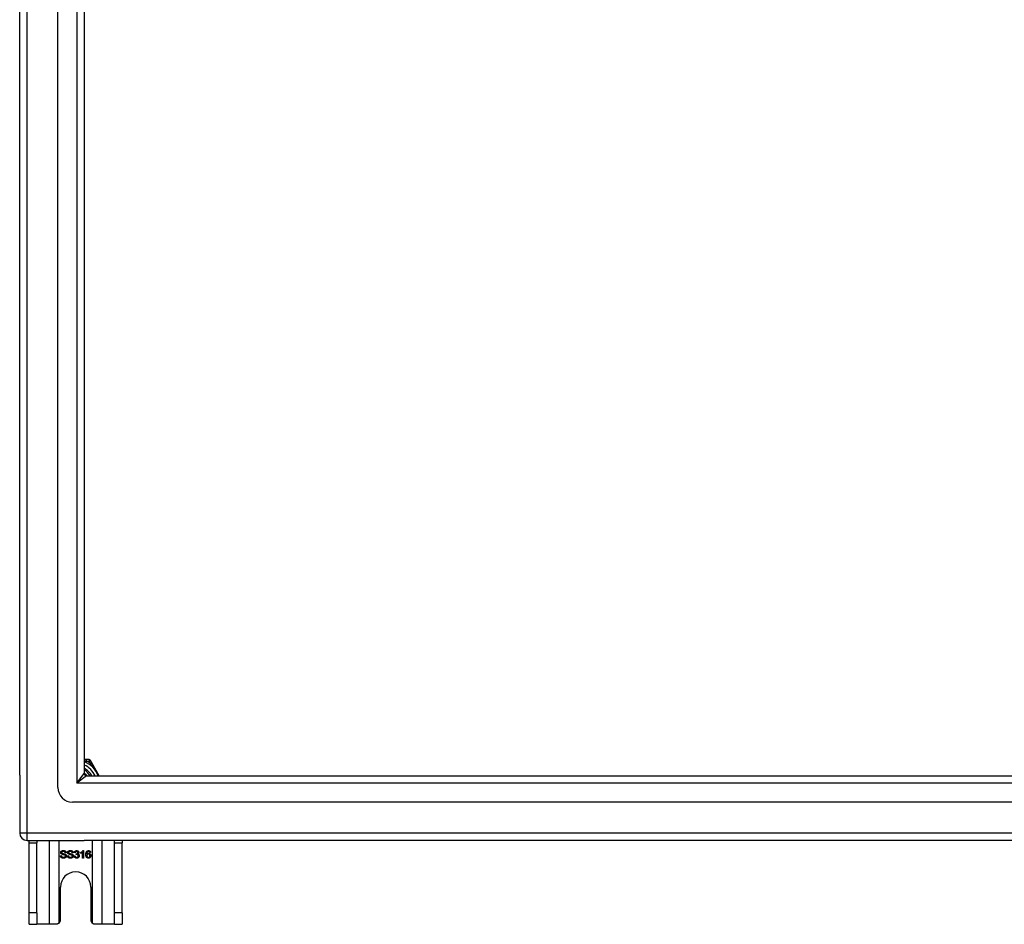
# Model space of a CAD drawing. Header units: inches. Extents: x 40 to 100, y 24.2 to 48.5.
# Tile 1 of 83: x 40 to 53.2, y 24.2 to 36.3. Entities that reach past the tile are written whole.
import ezdxf

# ---------------------------------------------------------------- set-up
doc = ezdxf.new("R2010")
doc.units = ezdxf.units.IN
doc.header["$MEASUREMENT"] = 0
doc.layers.add('Visible Edges(ANSI)', color=7, linetype='Continuous', lineweight=25)
doc.layers.add('Visible Tangent Edges(ANSI)', color=7, linetype='Continuous', lineweight=25)

msp = doc.modelspace()

# ---------------------------------------------------------------- linework, layer by layer
at = {"layer": 'Visible Edges(ANSI)'}
for p, q in [((40.557, 26.043), (40.557, 46.626)), ((40.045, 26.208), (40.045, 46.46)), ((40.911, 46.437), (40.911, 26.231)), ((40.939, 26.417), (40.911, 26.417)), ((40.976, 26.417), (40.939, 26.417)), ((41.011, 26.375), (40.993, 26.407)), ((41.112, 26.2), (41.011, 26.375)), ((40.045, 26.208), (40.045, 25.433)), ((40.942, 26.2), (99.148, 26.2)), ((99.336, 25.846), (40.754, 25.846)), ((40.144, 25.334), (40.911, 25.334)), ((40.17, 25.303), (40.17, 25.334)), ((40.17, 24.365), (40.17, 25.303)), ((40.275, 25.334), (40.275, 25.303)), ((40.275, 24.365), (40.275, 25.303)), ((99.946, 25.334), (40.911, 25.334)), ((41.315, 25.303), (41.315, 25.334)), ((41.315, 24.365), (41.315, 25.303)), ((41.42, 25.334), (41.42, 25.303)), ((41.42, 24.365), (41.42, 25.303)), ((40.591, 25.129), (40.604, 25.13)), ((40.668, 25.169), (40.655, 25.168)), ((40.685, 25.129), (40.697, 25.13)), ((40.761, 25.169), (40.749, 25.168)), ((40.777, 25.123), (40.79, 25.125)), ((40.791, 25.169), (40.779, 25.171)), ((40.802, 25.144), (40.803, 25.155)), ((40.864, 25.16), (40.864, 25.172)), ((40.889, 25.097), (40.889, 25.175)), ((40.901, 25.097), (40.889, 25.097)), ((40.893, 25.197), (40.901, 25.197)), ((40.901, 25.197), (40.901, 25.097)), ((40.996, 25.172), (40.984, 25.171)), ((40.592, 24.271), (40.592, 24.709)), ((40.998, 24.709), (40.998, 24.271)), ((40.17, 24.209), (40.17, 24.365)), ((40.275, 24.365), (40.275, 24.209)), ((41.315, 24.209), (41.315, 24.365)), ((41.42, 24.365), (41.42, 24.209)), ((40.17, 24.209), (40.275, 24.209)), ((40.439, 24.209), (40.275, 24.209)), ((40.53, 24.209), (40.439, 24.209)), ((41.151, 24.209), (41.06, 24.209)), ((41.315, 24.209), (41.151, 24.209)), ((41.315, 24.209), (41.42, 24.209))]:
    msp.add_line(p, q, dxfattribs=at)
at = {"layer": 'Visible Edges(ANSI)', "flags": 128}
for points in [[(40.911, 26.236), (40.913, 26.234), (40.914, 26.233), (40.916, 26.232), (40.918, 26.231), (40.919, 26.229), (40.921, 26.228), (40.922, 26.226), (40.924, 26.225), (40.925, 26.224), (40.927, 26.222), (40.928, 26.221), (40.93, 26.219), (40.931, 26.218), (40.933, 26.216), (40.934, 26.215), (40.936, 26.213), (40.937, 26.212), (40.938, 26.21), (40.94, 26.208), (40.941, 26.207), (40.943, 26.205), (40.944, 26.204), (40.945, 26.202), (40.946, 26.2)], [(40.944, 26.2), (40.943, 26.202), (40.941, 26.203), (40.94, 26.205), (40.939, 26.206), (40.938, 26.208), (40.936, 26.209), (40.935, 26.21), (40.934, 26.212), (40.932, 26.213), (40.931, 26.214), (40.93, 26.216), (40.928, 26.217), (40.927, 26.218), (40.926, 26.22), (40.924, 26.221), (40.923, 26.222), (40.921, 26.223), (40.92, 26.225), (40.918, 26.226), (40.917, 26.227), (40.915, 26.228), (40.914, 26.229), (40.913, 26.23), (40.911, 26.232)], [(40.634, 25.095), (40.631, 25.095), (40.628, 25.095), (40.624, 25.096), (40.622, 25.096), (40.619, 25.097), (40.616, 25.097), (40.614, 25.098), (40.611, 25.099), (40.609, 25.1), (40.607, 25.101), (40.605, 25.102), (40.603, 25.104), (40.601, 25.105), (40.6, 25.107), (40.598, 25.109), (40.597, 25.111), (40.596, 25.113), (40.595, 25.115), (40.594, 25.117), (40.593, 25.119), (40.592, 25.122), (40.592, 25.124), (40.592, 25.126), (40.591, 25.129)], [(40.595, 25.171), (40.595, 25.173), (40.595, 25.175), (40.596, 25.176), (40.596, 25.178), (40.597, 25.18), (40.598, 25.182), (40.598, 25.183), (40.599, 25.185), (40.601, 25.187), (40.602, 25.188), (40.603, 25.189), (40.605, 25.191), (40.606, 25.192), (40.608, 25.193), (40.61, 25.194), (40.612, 25.195), (40.614, 25.196), (40.616, 25.196), (40.618, 25.197), (40.621, 25.198), (40.623, 25.198), (40.625, 25.198), (40.628, 25.198), (40.63, 25.198)], [(40.609, 25.149), (40.608, 25.15), (40.607, 25.15), (40.606, 25.151), (40.605, 25.152), (40.604, 25.153), (40.603, 25.153), (40.602, 25.154), (40.601, 25.155), (40.601, 25.156), (40.6, 25.157), (40.599, 25.157), (40.599, 25.158), (40.598, 25.159), (40.598, 25.16), (40.597, 25.161), (40.597, 25.162), (40.596, 25.163), (40.596, 25.164), (40.596, 25.165), (40.596, 25.166), (40.595, 25.167), (40.595, 25.169), (40.595, 25.17), (40.595, 25.171)], [(40.604, 25.13), (40.604, 25.128), (40.604, 25.126), (40.605, 25.125), (40.605, 25.123), (40.606, 25.122), (40.607, 25.12), (40.607, 25.119), (40.608, 25.118), (40.609, 25.116), (40.61, 25.115), (40.611, 25.114), (40.612, 25.113), (40.613, 25.112), (40.615, 25.111), (40.616, 25.111), (40.618, 25.11), (40.62, 25.109), (40.622, 25.108), (40.623, 25.108), (40.625, 25.108), (40.627, 25.107), (40.629, 25.107), (40.631, 25.107), (40.633, 25.107)], [(40.631, 25.187), (40.629, 25.187), (40.627, 25.187), (40.625, 25.186), (40.624, 25.186), (40.622, 25.186), (40.621, 25.186), (40.619, 25.185), (40.618, 25.185), (40.617, 25.184), (40.615, 25.184), (40.614, 25.183), (40.613, 25.182), (40.612, 25.182), (40.612, 25.181), (40.611, 25.18), (40.61, 25.179), (40.61, 25.178), (40.609, 25.177), (40.609, 25.177), (40.608, 25.176), (40.608, 25.175), (40.608, 25.174), (40.608, 25.173), (40.608, 25.172)], [(40.608, 25.172), (40.608, 25.171), (40.608, 25.171), (40.608, 25.17), (40.608, 25.17), (40.608, 25.17), (40.608, 25.169), (40.608, 25.169), (40.608, 25.168), (40.608, 25.168), (40.609, 25.168), (40.609, 25.167), (40.609, 25.167), (40.609, 25.166), (40.609, 25.166), (40.609, 25.166), (40.61, 25.165), (40.61, 25.165), (40.61, 25.165), (40.61, 25.164), (40.611, 25.164), (40.611, 25.164), (40.611, 25.163), (40.611, 25.163), (40.612, 25.163)], [(40.647, 25.138), (40.646, 25.138), (40.645, 25.138), (40.644, 25.139), (40.643, 25.139), (40.642, 25.14), (40.64, 25.14), (40.639, 25.14), (40.637, 25.141), (40.635, 25.141), (40.633, 25.142), (40.631, 25.142), (40.629, 25.143), (40.626, 25.143), (40.624, 25.144), (40.622, 25.144), (40.62, 25.145), (40.619, 25.146), (40.617, 25.146), (40.615, 25.147), (40.614, 25.147), (40.613, 25.148), (40.611, 25.148), (40.61, 25.149), (40.609, 25.149)], [(40.612, 25.163), (40.612, 25.162), (40.613, 25.162), (40.614, 25.161), (40.616, 25.161), (40.617, 25.16), (40.619, 25.159), (40.62, 25.159), (40.622, 25.158), (40.624, 25.158), (40.627, 25.157), (40.629, 25.156), (40.632, 25.156), (40.634, 25.155), (40.637, 25.155), (40.639, 25.154), (40.641, 25.153), (40.644, 25.153), (40.645, 25.152), (40.647, 25.152), (40.649, 25.151), (40.65, 25.151), (40.652, 25.15), (40.653, 25.15), (40.654, 25.149)], [(40.63, 25.198), (40.633, 25.198), (40.636, 25.198), (40.638, 25.198), (40.641, 25.198), (40.643, 25.197), (40.646, 25.196), (40.648, 25.196), (40.65, 25.195), (40.652, 25.194), (40.654, 25.193), (40.656, 25.192), (40.658, 25.19), (40.659, 25.189), (40.661, 25.188), (40.662, 25.186), (40.663, 25.184), (40.664, 25.183), (40.665, 25.181), (40.666, 25.179), (40.667, 25.177), (40.667, 25.175), (40.668, 25.173), (40.668, 25.171), (40.668, 25.169)], [(40.655, 25.168), (40.655, 25.169), (40.655, 25.171), (40.655, 25.172), (40.654, 25.173), (40.654, 25.175), (40.653, 25.176), (40.653, 25.177), (40.652, 25.178), (40.651, 25.179), (40.65, 25.18), (40.649, 25.181), (40.648, 25.182), (40.647, 25.183), (40.646, 25.183), (40.645, 25.184), (40.644, 25.185), (40.643, 25.185), (40.641, 25.186), (40.64, 25.186), (40.638, 25.186), (40.636, 25.186), (40.635, 25.187), (40.633, 25.187), (40.631, 25.187)], [(40.633, 25.107), (40.635, 25.107), (40.637, 25.107), (40.639, 25.107), (40.641, 25.107), (40.642, 25.108), (40.644, 25.108), (40.645, 25.109), (40.647, 25.109), (40.648, 25.11), (40.65, 25.11), (40.651, 25.111), (40.652, 25.112), (40.653, 25.113), (40.654, 25.113), (40.655, 25.114), (40.655, 25.115), (40.656, 25.116), (40.657, 25.117), (40.657, 25.118), (40.658, 25.119), (40.658, 25.12), (40.658, 25.122), (40.658, 25.123), (40.658, 25.124)], [(40.671, 25.125), (40.671, 25.123), (40.671, 25.121), (40.67, 25.119), (40.67, 25.117), (40.669, 25.115), (40.668, 25.113), (40.668, 25.112), (40.666, 25.11), (40.665, 25.108), (40.664, 25.107), (40.662, 25.105), (40.661, 25.104), (40.659, 25.102), (40.657, 25.101), (40.655, 25.1), (40.653, 25.099), (40.651, 25.098), (40.649, 25.097), (40.647, 25.097), (40.644, 25.096), (40.642, 25.096), (40.639, 25.095), (40.637, 25.095), (40.634, 25.095)], [(40.658, 25.124), (40.658, 25.125), (40.658, 25.125), (40.658, 25.126), (40.658, 25.127), (40.658, 25.128), (40.658, 25.128), (40.657, 25.129), (40.657, 25.13), (40.657, 25.13), (40.656, 25.131), (40.656, 25.131), (40.656, 25.132), (40.655, 25.133), (40.655, 25.133), (40.654, 25.134), (40.653, 25.134), (40.653, 25.135), (40.652, 25.135), (40.651, 25.136), (40.65, 25.136), (40.65, 25.137), (40.649, 25.137), (40.648, 25.137), (40.647, 25.138)], [(40.654, 25.149), (40.655, 25.149), (40.657, 25.148), (40.658, 25.147), (40.659, 25.146), (40.66, 25.146), (40.662, 25.145), (40.663, 25.144), (40.664, 25.143), (40.665, 25.142), (40.665, 25.141), (40.666, 25.14), (40.667, 25.139), (40.668, 25.138), (40.668, 25.137), (40.669, 25.136), (40.669, 25.135), (40.67, 25.134), (40.67, 25.132), (40.67, 25.131), (40.671, 25.13), (40.671, 25.129), (40.671, 25.128), (40.671, 25.126), (40.671, 25.125)], [(40.727, 25.095), (40.724, 25.095), (40.721, 25.095), (40.718, 25.096), (40.715, 25.096), (40.712, 25.097), (40.709, 25.097), (40.707, 25.098), (40.704, 25.099), (40.702, 25.1), (40.7, 25.101), (40.698, 25.102), (40.696, 25.104), (40.695, 25.105), (40.693, 25.107), (40.691, 25.109), (40.69, 25.111), (40.689, 25.113), (40.688, 25.115), (40.687, 25.117), (40.686, 25.119), (40.686, 25.122), (40.685, 25.124), (40.685, 25.126), (40.685, 25.129)], [(40.688, 25.171), (40.688, 25.173), (40.689, 25.175), (40.689, 25.176), (40.689, 25.178), (40.69, 25.18), (40.691, 25.182), (40.692, 25.183), (40.693, 25.185), (40.694, 25.187), (40.695, 25.188), (40.696, 25.189), (40.698, 25.191), (40.7, 25.192), (40.701, 25.193), (40.703, 25.194), (40.705, 25.195), (40.707, 25.196), (40.709, 25.196), (40.712, 25.197), (40.714, 25.198), (40.716, 25.198), (40.719, 25.198), (40.721, 25.198), (40.724, 25.198)], [(40.703, 25.149), (40.701, 25.15), (40.7, 25.15), (40.699, 25.151), (40.698, 25.152), (40.697, 25.153), (40.696, 25.153), (40.695, 25.154), (40.695, 25.155), (40.694, 25.156), (40.693, 25.157), (40.692, 25.157), (40.692, 25.158), (40.691, 25.159), (40.691, 25.16), (40.69, 25.161), (40.69, 25.162), (40.69, 25.163), (40.689, 25.164), (40.689, 25.165), (40.689, 25.166), (40.689, 25.167), (40.688, 25.169), (40.688, 25.17), (40.688, 25.171)], [(40.697, 25.13), (40.697, 25.128), (40.698, 25.126), (40.698, 25.125), (40.699, 25.123), (40.699, 25.122), (40.7, 25.12), (40.7, 25.119), (40.701, 25.118), (40.702, 25.116), (40.703, 25.115), (40.704, 25.114), (40.705, 25.113), (40.707, 25.112), (40.708, 25.111), (40.71, 25.111), (40.711, 25.11), (40.713, 25.109), (40.715, 25.108), (40.717, 25.108), (40.719, 25.108), (40.721, 25.107), (40.723, 25.107), (40.725, 25.107), (40.727, 25.107)], [(40.724, 25.187), (40.722, 25.187), (40.72, 25.187), (40.719, 25.186), (40.717, 25.186), (40.715, 25.186), (40.714, 25.186), (40.712, 25.185), (40.711, 25.185), (40.71, 25.184), (40.709, 25.184), (40.708, 25.183), (40.707, 25.182), (40.706, 25.182), (40.705, 25.181), (40.704, 25.18), (40.704, 25.179), (40.703, 25.178), (40.702, 25.177), (40.702, 25.177), (40.702, 25.176), (40.701, 25.175), (40.701, 25.174), (40.701, 25.173), (40.701, 25.172)], [(40.701, 25.172), (40.701, 25.171), (40.701, 25.171), (40.701, 25.17), (40.701, 25.17), (40.701, 25.17), (40.701, 25.169), (40.701, 25.169), (40.701, 25.168), (40.702, 25.168), (40.702, 25.168), (40.702, 25.167), (40.702, 25.167), (40.702, 25.166), (40.702, 25.166), (40.703, 25.166), (40.703, 25.165), (40.703, 25.165), (40.703, 25.165), (40.704, 25.164), (40.704, 25.164), (40.704, 25.164), (40.704, 25.163), (40.705, 25.163), (40.705, 25.163)], [(40.74, 25.138), (40.739, 25.138), (40.738, 25.138), (40.737, 25.139), (40.736, 25.139), (40.735, 25.14), (40.733, 25.14), (40.732, 25.14), (40.73, 25.141), (40.728, 25.141), (40.726, 25.142), (40.724, 25.142), (40.722, 25.143), (40.72, 25.143), (40.718, 25.144), (40.716, 25.144), (40.714, 25.145), (40.712, 25.146), (40.71, 25.146), (40.709, 25.147), (40.707, 25.147), (40.706, 25.148), (40.705, 25.148), (40.704, 25.149), (40.703, 25.149)], [(40.705, 25.163), (40.706, 25.162), (40.707, 25.162), (40.708, 25.161), (40.709, 25.161), (40.71, 25.16), (40.712, 25.159), (40.714, 25.159), (40.716, 25.158), (40.718, 25.158), (40.72, 25.157), (40.722, 25.156), (40.725, 25.156), (40.728, 25.155), (40.73, 25.155), (40.732, 25.154), (40.735, 25.153), (40.737, 25.153), (40.739, 25.152), (40.74, 25.152), (40.742, 25.151), (40.744, 25.151), (40.745, 25.15), (40.746, 25.15), (40.747, 25.149)], [(40.724, 25.198), (40.726, 25.198), (40.729, 25.198), (40.732, 25.198), (40.734, 25.198), (40.737, 25.197), (40.739, 25.196), (40.741, 25.196), (40.743, 25.195), (40.745, 25.194), (40.747, 25.193), (40.749, 25.192), (40.751, 25.19), (40.752, 25.189), (40.754, 25.188), (40.755, 25.186), (40.756, 25.184), (40.757, 25.183), (40.758, 25.181), (40.759, 25.179), (40.76, 25.177), (40.76, 25.175), (40.761, 25.173), (40.761, 25.171), (40.761, 25.169)], [(40.749, 25.168), (40.748, 25.169), (40.748, 25.171), (40.748, 25.172), (40.747, 25.173), (40.747, 25.175), (40.746, 25.176), (40.746, 25.177), (40.745, 25.178), (40.744, 25.179), (40.744, 25.18), (40.743, 25.181), (40.742, 25.182), (40.741, 25.183), (40.74, 25.183), (40.738, 25.184), (40.737, 25.185), (40.736, 25.185), (40.734, 25.186), (40.733, 25.186), (40.731, 25.186), (40.73, 25.186), (40.728, 25.187), (40.726, 25.187), (40.724, 25.187)], [(40.764, 25.125), (40.764, 25.123), (40.764, 25.121), (40.764, 25.119), (40.763, 25.117), (40.762, 25.115), (40.762, 25.113), (40.761, 25.112), (40.76, 25.11), (40.758, 25.108), (40.757, 25.107), (40.756, 25.105), (40.754, 25.104), (40.752, 25.102), (40.751, 25.101), (40.749, 25.1), (40.747, 25.099), (40.744, 25.098), (40.742, 25.097), (40.74, 25.097), (40.737, 25.096), (40.735, 25.096), (40.732, 25.095), (40.73, 25.095), (40.727, 25.095)], [(40.727, 25.107), (40.729, 25.107), (40.73, 25.107), (40.732, 25.107), (40.734, 25.107), (40.735, 25.108), (40.737, 25.108), (40.739, 25.109), (40.74, 25.109), (40.741, 25.11), (40.743, 25.11), (40.744, 25.111), (40.745, 25.112), (40.746, 25.113), (40.747, 25.113), (40.748, 25.114), (40.749, 25.115), (40.749, 25.116), (40.75, 25.117), (40.75, 25.118), (40.751, 25.119), (40.751, 25.12), (40.751, 25.122), (40.751, 25.123), (40.752, 25.124)], [(40.752, 25.124), (40.752, 25.125), (40.751, 25.125), (40.751, 25.126), (40.751, 25.127), (40.751, 25.128), (40.751, 25.128), (40.751, 25.129), (40.75, 25.13), (40.75, 25.13), (40.75, 25.131), (40.749, 25.131), (40.749, 25.132), (40.748, 25.133), (40.748, 25.133), (40.747, 25.134), (40.747, 25.134), (40.746, 25.135), (40.745, 25.135), (40.744, 25.136), (40.744, 25.136), (40.743, 25.137), (40.742, 25.137), (40.741, 25.137), (40.74, 25.138)], [(40.747, 25.149), (40.749, 25.149), (40.75, 25.148), (40.751, 25.147), (40.753, 25.146), (40.754, 25.146), (40.755, 25.145), (40.756, 25.144), (40.757, 25.143), (40.758, 25.142), (40.759, 25.141), (40.759, 25.14), (40.76, 25.139), (40.761, 25.138), (40.761, 25.137), (40.762, 25.136), (40.762, 25.135), (40.763, 25.134), (40.763, 25.132), (40.764, 25.131), (40.764, 25.13), (40.764, 25.129), (40.764, 25.128), (40.764, 25.126), (40.764, 25.125)], [(40.809, 25.095), (40.807, 25.095), (40.805, 25.095), (40.803, 25.095), (40.801, 25.096), (40.799, 25.096), (40.797, 25.097), (40.795, 25.098), (40.794, 25.098), (40.792, 25.099), (40.79, 25.1), (40.789, 25.102), (40.787, 25.103), (40.786, 25.104), (40.785, 25.106), (40.783, 25.107), (40.782, 25.109), (40.781, 25.11), (40.781, 25.112), (40.78, 25.114), (40.779, 25.115), (40.779, 25.117), (40.778, 25.119), (40.778, 25.121), (40.777, 25.123)], [(40.779, 25.171), (40.779, 25.173), (40.78, 25.175), (40.78, 25.177), (40.781, 25.179), (40.782, 25.18), (40.782, 25.182), (40.783, 25.184), (40.784, 25.185), (40.785, 25.187), (40.786, 25.188), (40.788, 25.189), (40.789, 25.19), (40.79, 25.191), (40.792, 25.192), (40.793, 25.193), (40.795, 25.194), (40.796, 25.195), (40.798, 25.195), (40.8, 25.196), (40.801, 25.196), (40.803, 25.197), (40.805, 25.197), (40.807, 25.197), (40.809, 25.197)], [(40.79, 25.125), (40.79, 25.123), (40.791, 25.121), (40.791, 25.12), (40.791, 25.118), (40.792, 25.117), (40.793, 25.116), (40.793, 25.115), (40.794, 25.113), (40.795, 25.112), (40.795, 25.111), (40.796, 25.111), (40.797, 25.11), (40.798, 25.109), (40.799, 25.108), (40.8, 25.108), (40.801, 25.107), (40.802, 25.107), (40.803, 25.106), (40.804, 25.106), (40.805, 25.106), (40.806, 25.105), (40.807, 25.105), (40.808, 25.105), (40.809, 25.105)], [(40.809, 25.187), (40.808, 25.187), (40.807, 25.187), (40.806, 25.187), (40.804, 25.186), (40.803, 25.186), (40.802, 25.186), (40.801, 25.185), (40.801, 25.185), (40.8, 25.184), (40.799, 25.184), (40.798, 25.183), (40.797, 25.182), (40.796, 25.182), (40.796, 25.181), (40.795, 25.18), (40.794, 25.179), (40.794, 25.178), (40.793, 25.177), (40.793, 25.176), (40.792, 25.174), (40.792, 25.173), (40.791, 25.172), (40.791, 25.17), (40.791, 25.169)], [(40.81, 25.145), (40.81, 25.145), (40.81, 25.145), (40.809, 25.145), (40.809, 25.145), (40.809, 25.145), (40.808, 25.145), (40.808, 25.145), (40.808, 25.145), (40.807, 25.145), (40.807, 25.145), (40.807, 25.145), (40.806, 25.145), (40.806, 25.145), (40.806, 25.145), (40.805, 25.145), (40.805, 25.145), (40.805, 25.145), (40.804, 25.145), (40.804, 25.145), (40.803, 25.144), (40.803, 25.144), (40.803, 25.144), (40.802, 25.144), (40.802, 25.144)], [(40.803, 25.155), (40.803, 25.155), (40.803, 25.155), (40.803, 25.155), (40.803, 25.155), (40.803, 25.155), (40.804, 25.155), (40.804, 25.155), (40.804, 25.155), (40.804, 25.155), (40.804, 25.155), (40.804, 25.155), (40.804, 25.155), (40.804, 25.155), (40.804, 25.155), (40.804, 25.155), (40.804, 25.155), (40.805, 25.155), (40.805, 25.155), (40.805, 25.155), (40.805, 25.155), (40.805, 25.155), (40.805, 25.155), (40.805, 25.155), (40.805, 25.155)], [(40.805, 25.155), (40.806, 25.155), (40.808, 25.155), (40.809, 25.155), (40.81, 25.155), (40.811, 25.155), (40.812, 25.156), (40.814, 25.156), (40.815, 25.156), (40.816, 25.157), (40.817, 25.158), (40.818, 25.158), (40.819, 25.159), (40.82, 25.16), (40.821, 25.16), (40.822, 25.161), (40.823, 25.162), (40.823, 25.163), (40.824, 25.164), (40.824, 25.165), (40.825, 25.166), (40.825, 25.167), (40.825, 25.169), (40.825, 25.17), (40.825, 25.171)], [(40.809, 25.197), (40.811, 25.197), (40.813, 25.197), (40.815, 25.197), (40.817, 25.196), (40.818, 25.196), (40.82, 25.195), (40.822, 25.194), (40.824, 25.194), (40.825, 25.193), (40.827, 25.192), (40.829, 25.191), (40.83, 25.189), (40.831, 25.188), (40.832, 25.187), (40.833, 25.185), (40.834, 25.184), (40.835, 25.182), (40.836, 25.181), (40.837, 25.179), (40.837, 25.178), (40.838, 25.176), (40.838, 25.174), (40.838, 25.173), (40.838, 25.171)], [(40.825, 25.171), (40.825, 25.172), (40.825, 25.174), (40.825, 25.175), (40.825, 25.176), (40.825, 25.177), (40.824, 25.178), (40.824, 25.178), (40.823, 25.179), (40.823, 25.18), (40.822, 25.181), (40.822, 25.182), (40.821, 25.183), (40.82, 25.183), (40.819, 25.184), (40.818, 25.185), (40.817, 25.185), (40.817, 25.185), (40.816, 25.186), (40.815, 25.186), (40.814, 25.186), (40.812, 25.187), (40.811, 25.187), (40.81, 25.187), (40.809, 25.187)], [(40.843, 25.126), (40.843, 25.124), (40.843, 25.122), (40.842, 25.12), (40.842, 25.118), (40.841, 25.116), (40.841, 25.114), (40.84, 25.112), (40.839, 25.111), (40.838, 25.109), (40.836, 25.107), (40.835, 25.106), (40.833, 25.104), (40.832, 25.103), (40.83, 25.101), (40.828, 25.1), (40.826, 25.099), (40.825, 25.098), (40.823, 25.097), (40.82, 25.097), (40.818, 25.096), (40.816, 25.096), (40.814, 25.095), (40.812, 25.095), (40.809, 25.095)], [(40.809, 25.105), (40.811, 25.105), (40.812, 25.105), (40.813, 25.106), (40.815, 25.106), (40.816, 25.106), (40.817, 25.107), (40.819, 25.107), (40.82, 25.108), (40.821, 25.109), (40.822, 25.109), (40.823, 25.11), (40.824, 25.111), (40.825, 25.112), (40.826, 25.113), (40.827, 25.114), (40.827, 25.115), (40.828, 25.117), (40.828, 25.118), (40.829, 25.119), (40.829, 25.12), (40.83, 25.122), (40.83, 25.123), (40.83, 25.125), (40.83, 25.126)], [(40.83, 25.126), (40.83, 25.127), (40.83, 25.129), (40.83, 25.13), (40.829, 25.131), (40.829, 25.133), (40.828, 25.134), (40.828, 25.135), (40.827, 25.136), (40.827, 25.137), (40.826, 25.138), (40.825, 25.139), (40.824, 25.14), (40.823, 25.141), (40.822, 25.142), (40.821, 25.142), (40.82, 25.143), (40.819, 25.144), (40.818, 25.144), (40.817, 25.144), (40.816, 25.145), (40.814, 25.145), (40.813, 25.145), (40.812, 25.145), (40.81, 25.145)], [(40.838, 25.171), (40.838, 25.17), (40.838, 25.169), (40.838, 25.168), (40.838, 25.167), (40.837, 25.166), (40.837, 25.165), (40.837, 25.164), (40.836, 25.163), (40.836, 25.162), (40.836, 25.161), (40.835, 25.16), (40.835, 25.159), (40.834, 25.158), (40.833, 25.158), (40.833, 25.157), (40.832, 25.156), (40.831, 25.155), (40.83, 25.155), (40.829, 25.154), (40.828, 25.153), (40.827, 25.153), (40.826, 25.152), (40.825, 25.151), (40.824, 25.151)], [(40.824, 25.151), (40.826, 25.15), (40.827, 25.15), (40.828, 25.15), (40.83, 25.149), (40.831, 25.148), (40.832, 25.148), (40.833, 25.147), (40.834, 25.146), (40.835, 25.145), (40.836, 25.144), (40.837, 25.143), (40.838, 25.142), (40.839, 25.141), (40.84, 25.14), (40.84, 25.139), (40.841, 25.138), (40.841, 25.136), (40.842, 25.135), (40.842, 25.134), (40.842, 25.132), (40.843, 25.131), (40.843, 25.129), (40.843, 25.128), (40.843, 25.126)], [(40.864, 25.172), (40.866, 25.173), (40.868, 25.174), (40.869, 25.175), (40.871, 25.175), (40.873, 25.176), (40.874, 25.177), (40.876, 25.178), (40.877, 25.179), (40.878, 25.18), (40.88, 25.181), (40.881, 25.183), (40.882, 25.184), (40.884, 25.185), (40.885, 25.186), (40.886, 25.187), (40.887, 25.188), (40.888, 25.189), (40.889, 25.19), (40.89, 25.192), (40.891, 25.193), (40.891, 25.194), (40.892, 25.195), (40.893, 25.196), (40.893, 25.197)], [(40.889, 25.175), (40.888, 25.174), (40.887, 25.173), (40.887, 25.173), (40.886, 25.172), (40.885, 25.171), (40.884, 25.171), (40.883, 25.17), (40.882, 25.169), (40.881, 25.169), (40.88, 25.168), (40.879, 25.167), (40.877, 25.166), (40.876, 25.166), (40.875, 25.165), (40.874, 25.164), (40.873, 25.164), (40.872, 25.163), (40.87, 25.163), (40.869, 25.162), (40.868, 25.162), (40.867, 25.161), (40.866, 25.161), (40.865, 25.16), (40.864, 25.16)], [(40.932, 25.143), (40.932, 25.146), (40.932, 25.148), (40.932, 25.15), (40.932, 25.153), (40.933, 25.155), (40.933, 25.157), (40.933, 25.159), (40.933, 25.161), (40.934, 25.163), (40.934, 25.165), (40.934, 25.167), (40.935, 25.168), (40.935, 25.17), (40.936, 25.172), (40.936, 25.174), (40.937, 25.175), (40.938, 25.177), (40.938, 25.178), (40.939, 25.179), (40.94, 25.181), (40.94, 25.182), (40.941, 25.183), (40.942, 25.184), (40.943, 25.186)], [(40.967, 25.095), (40.964, 25.095), (40.962, 25.095), (40.96, 25.096), (40.957, 25.096), (40.955, 25.097), (40.953, 25.098), (40.951, 25.099), (40.949, 25.1), (40.947, 25.101), (40.945, 25.103), (40.943, 25.104), (40.942, 25.106), (40.94, 25.108), (40.939, 25.11), (40.938, 25.113), (40.936, 25.115), (40.935, 25.118), (40.935, 25.121), (40.934, 25.124), (40.933, 25.128), (40.933, 25.131), (40.932, 25.135), (40.932, 25.139), (40.932, 25.143)], [(40.943, 25.186), (40.944, 25.187), (40.945, 25.187), (40.945, 25.188), (40.946, 25.189), (40.947, 25.19), (40.948, 25.191), (40.949, 25.191), (40.95, 25.192), (40.951, 25.193), (40.952, 25.193), (40.953, 25.194), (40.954, 25.194), (40.955, 25.195), (40.956, 25.195), (40.957, 25.195), (40.958, 25.196), (40.959, 25.196), (40.961, 25.196), (40.962, 25.197), (40.963, 25.197), (40.964, 25.197), (40.965, 25.197), (40.967, 25.197), (40.968, 25.197)], [(40.957, 25.184), (40.956, 25.183), (40.955, 25.182), (40.954, 25.181), (40.953, 25.18), (40.953, 25.18), (40.952, 25.179), (40.951, 25.177), (40.95, 25.176), (40.95, 25.175), (40.949, 25.174), (40.948, 25.173), (40.948, 25.171), (40.947, 25.17), (40.947, 25.168), (40.946, 25.167), (40.946, 25.165), (40.946, 25.163), (40.945, 25.161), (40.945, 25.16), (40.945, 25.157), (40.945, 25.155), (40.945, 25.153), (40.944, 25.151), (40.944, 25.148)], [(40.944, 25.148), (40.945, 25.149), (40.946, 25.15), (40.947, 25.151), (40.948, 25.152), (40.948, 25.153), (40.949, 25.154), (40.95, 25.155), (40.951, 25.156), (40.952, 25.156), (40.953, 25.157), (40.954, 25.158), (40.955, 25.158), (40.956, 25.159), (40.957, 25.159), (40.958, 25.16), (40.96, 25.16), (40.961, 25.16), (40.962, 25.161), (40.963, 25.161), (40.964, 25.161), (40.965, 25.161), (40.966, 25.161), (40.968, 25.162), (40.969, 25.162)], [(40.966, 25.151), (40.965, 25.151), (40.963, 25.151), (40.962, 25.15), (40.961, 25.15), (40.96, 25.15), (40.958, 25.149), (40.957, 25.149), (40.956, 25.148), (40.955, 25.147), (40.954, 25.147), (40.953, 25.146), (40.952, 25.145), (40.951, 25.144), (40.95, 25.143), (40.95, 25.142), (40.949, 25.14), (40.948, 25.139), (40.948, 25.138), (40.947, 25.136), (40.947, 25.135), (40.947, 25.134), (40.946, 25.132), (40.946, 25.131), (40.946, 25.129)], [(40.946, 25.129), (40.946, 25.127), (40.946, 25.126), (40.947, 25.124), (40.947, 25.123), (40.947, 25.121), (40.948, 25.12), (40.948, 25.118), (40.949, 25.117), (40.95, 25.116), (40.95, 25.114), (40.951, 25.113), (40.952, 25.112), (40.953, 25.111), (40.954, 25.11), (40.955, 25.109), (40.956, 25.108), (40.958, 25.107), (40.959, 25.107), (40.96, 25.106), (40.961, 25.106), (40.963, 25.105), (40.964, 25.105), (40.965, 25.105), (40.967, 25.105)], [(40.967, 25.187), (40.967, 25.187), (40.966, 25.187), (40.966, 25.187), (40.965, 25.187), (40.965, 25.187), (40.964, 25.187), (40.964, 25.187), (40.964, 25.187), (40.963, 25.187), (40.963, 25.186), (40.962, 25.186), (40.962, 25.186), (40.961, 25.186), (40.961, 25.186), (40.961, 25.186), (40.96, 25.186), (40.96, 25.185), (40.959, 25.185), (40.959, 25.185), (40.959, 25.185), (40.958, 25.184), (40.958, 25.184), (40.957, 25.184), (40.957, 25.184)], [(40.986, 25.128), (40.986, 25.13), (40.985, 25.132), (40.985, 25.133), (40.985, 25.135), (40.985, 25.136), (40.984, 25.138), (40.984, 25.139), (40.983, 25.14), (40.983, 25.141), (40.982, 25.143), (40.981, 25.144), (40.98, 25.145), (40.979, 25.146), (40.978, 25.147), (40.977, 25.147), (40.976, 25.148), (40.975, 25.149), (40.974, 25.149), (40.973, 25.15), (40.971, 25.15), (40.97, 25.15), (40.969, 25.151), (40.968, 25.151), (40.966, 25.151)], [(40.98, 25.182), (40.979, 25.182), (40.979, 25.183), (40.978, 25.183), (40.978, 25.183), (40.977, 25.184), (40.977, 25.184), (40.977, 25.184), (40.976, 25.185), (40.976, 25.185), (40.975, 25.185), (40.975, 25.185), (40.974, 25.186), (40.974, 25.186), (40.973, 25.186), (40.972, 25.186), (40.972, 25.186), (40.971, 25.187), (40.971, 25.187), (40.97, 25.187), (40.97, 25.187), (40.969, 25.187), (40.969, 25.187), (40.968, 25.187), (40.967, 25.187)], [(40.998, 25.129), (40.998, 25.127), (40.998, 25.125), (40.998, 25.122), (40.997, 25.12), (40.997, 25.118), (40.996, 25.116), (40.995, 25.114), (40.994, 25.112), (40.993, 25.11), (40.992, 25.108), (40.991, 25.106), (40.989, 25.105), (40.988, 25.103), (40.986, 25.102), (40.985, 25.1), (40.983, 25.099), (40.981, 25.098), (40.979, 25.097), (40.977, 25.097), (40.975, 25.096), (40.973, 25.096), (40.971, 25.095), (40.969, 25.095), (40.967, 25.095)], [(40.967, 25.105), (40.968, 25.105), (40.969, 25.105), (40.97, 25.105), (40.972, 25.106), (40.973, 25.106), (40.974, 25.107), (40.975, 25.107), (40.976, 25.108), (40.977, 25.109), (40.978, 25.109), (40.979, 25.11), (40.98, 25.111), (40.981, 25.112), (40.982, 25.114), (40.982, 25.115), (40.983, 25.116), (40.984, 25.117), (40.984, 25.119), (40.985, 25.12), (40.985, 25.122), (40.985, 25.123), (40.985, 25.125), (40.986, 25.127), (40.986, 25.128)], [(40.968, 25.197), (40.97, 25.197), (40.972, 25.197), (40.974, 25.197), (40.975, 25.196), (40.977, 25.196), (40.979, 25.195), (40.98, 25.195), (40.982, 25.194), (40.983, 25.193), (40.985, 25.192), (40.986, 25.191), (40.987, 25.19), (40.989, 25.189), (40.99, 25.188), (40.991, 25.187), (40.992, 25.185), (40.993, 25.184), (40.993, 25.183), (40.994, 25.181), (40.995, 25.179), (40.995, 25.178), (40.996, 25.176), (40.996, 25.174), (40.996, 25.172)], [(40.969, 25.162), (40.971, 25.161), (40.973, 25.161), (40.975, 25.161), (40.976, 25.161), (40.978, 25.16), (40.98, 25.159), (40.982, 25.158), (40.983, 25.158), (40.985, 25.156), (40.987, 25.155), (40.988, 25.154), (40.99, 25.152), (40.991, 25.151), (40.992, 25.149), (40.993, 25.148), (40.994, 25.146), (40.995, 25.144), (40.996, 25.142), (40.997, 25.14), (40.997, 25.138), (40.998, 25.136), (40.998, 25.134), (40.998, 25.131), (40.998, 25.129)], [(40.984, 25.171), (40.984, 25.172), (40.984, 25.172), (40.984, 25.173), (40.984, 25.173), (40.984, 25.174), (40.983, 25.175), (40.983, 25.175), (40.983, 25.176), (40.983, 25.176), (40.983, 25.176), (40.982, 25.177), (40.982, 25.177), (40.982, 25.178), (40.982, 25.178), (40.982, 25.179), (40.981, 25.179), (40.981, 25.179), (40.981, 25.18), (40.981, 25.18), (40.981, 25.181), (40.98, 25.181), (40.98, 25.181), (40.98, 25.181), (40.98, 25.182)], [(40.574, 24.227), (40.572, 24.226), (40.571, 24.225), (40.569, 24.223), (40.568, 24.222), (40.566, 24.221), (40.564, 24.22), (40.562, 24.219), (40.561, 24.217), (40.559, 24.216), (40.557, 24.215), (40.555, 24.215), (40.553, 24.214), (40.551, 24.213), (40.549, 24.212), (40.547, 24.212), (40.545, 24.211), (40.543, 24.211), (40.541, 24.21), (40.54, 24.21), (40.538, 24.21), (40.536, 24.209), (40.534, 24.209), (40.532, 24.209), (40.53, 24.209)], [(41.06, 24.209), (41.058, 24.209), (41.056, 24.209), (41.054, 24.209), (41.052, 24.21), (41.05, 24.21), (41.048, 24.21), (41.046, 24.211), (41.044, 24.211), (41.042, 24.212), (41.04, 24.212), (41.038, 24.213), (41.036, 24.214), (41.035, 24.215), (41.033, 24.215), (41.031, 24.216), (41.029, 24.217), (41.027, 24.219), (41.025, 24.22), (41.024, 24.221), (41.022, 24.222), (41.021, 24.223), (41.019, 24.225), (41.017, 24.226), (41.016, 24.227)]]:
    msp.add_lwpolyline(points, dxfattribs=at)
at = {"layer": 'Visible Edges(ANSI)'}
for centre, radius, start, end in [((40.976, 26.397), 0.0197, 30, 90), ((40.795, 26.084), 0.325, 20.9514, 69.0486), ((40.795, 26.084), 0.226, 30.8668, 59.1332), ((40.942, 26.231), 0.031, 180, 270), ((40.754, 26.043), 0.197, 180, 270), ((40.144, 25.433), 0.099, 180, 270), ((40.795, 24.709), 0.203, 0, 180), ((40.53, 24.271), 0.062, 314.9335, 0), ((41.06, 24.271), 0.062, 180, 225.0665)]:
    msp.add_arc(centre, radius, start, end, dxfattribs=at)
at = {"layer": 'Visible Tangent Edges(ANSI)'}
for p, q in [((40.144, 25.433), (40.144, 47.235)), ((40.812, 46.567), (40.812, 26.101)), ((40.939, 26.397), (40.939, 26.417)), ((40.976, 26.417), (40.976, 26.397)), ((40.976, 26.397), (40.993, 26.407)), ((40.939, 26.397), (40.976, 26.397)), ((40.976, 26.397), (40.994, 26.365)), ((40.994, 26.365), (41.011, 26.375)), ((40.812, 26.101), (40.911, 26.231)), ((40.942, 26.2), (40.812, 26.101)), ((99.278, 26.101), (40.812, 26.101)), ((40.144, 25.433), (40.045, 25.433)), ((40.144, 25.334), (40.144, 25.433)), ((99.946, 25.433), (40.144, 25.433)), ((40.17, 25.303), (40.275, 25.303)), ((40.439, 25.334), (40.439, 24.209)), ((40.574, 24.227), (40.574, 25.334)), ((41.016, 25.334), (41.016, 24.227)), ((41.151, 24.209), (41.151, 25.334)), ((41.315, 25.303), (41.42, 25.303)), ((40.275, 24.365), (40.17, 24.365)), ((41.42, 24.365), (41.315, 24.365))]:
    msp.add_line(p, q, dxfattribs=at)
at = {"layer": 'Visible Tangent Edges(ANSI)', "flags": 128}
for points in [[(40.911, 26.403), (40.912, 26.402), (40.913, 26.402), (40.915, 26.402), (40.916, 26.402), (40.917, 26.401), (40.918, 26.401), (40.919, 26.401), (40.92, 26.401), (40.922, 26.401), (40.923, 26.4), (40.924, 26.4), (40.925, 26.4), (40.926, 26.4), (40.927, 26.399), (40.928, 26.399), (40.93, 26.399), (40.931, 26.399), (40.932, 26.399), (40.933, 26.398), (40.934, 26.398), (40.935, 26.398), (40.936, 26.398), (40.938, 26.397), (40.939, 26.397)], [(40.994, 26.365), (40.999, 26.36), (41.004, 26.354), (41.009, 26.348), (41.014, 26.342), (41.019, 26.335), (41.024, 26.329), (41.029, 26.323), (41.034, 26.316), (41.039, 26.31), (41.044, 26.303), (41.049, 26.296), (41.054, 26.289), (41.059, 26.282), (41.063, 26.275), (41.068, 26.268), (41.072, 26.261), (41.077, 26.253), (41.081, 26.246), (41.085, 26.238), (41.089, 26.231), (41.093, 26.223), (41.097, 26.216), (41.101, 26.208), (41.105, 26.2)]]:
    msp.add_lwpolyline(points, dxfattribs=at)
at = {"layer": 'Visible Tangent Edges(ANSI)'}
for radius, start, end in [(0.285, 24.01, 65.99), (0.246, 28.1642, 61.8358), (0.344, 54.6913, 65.3087)]:
    msp.add_arc((40.795, 26.084), radius, start, end, dxfattribs=at)

doc.saveas('drawing.dxf')
